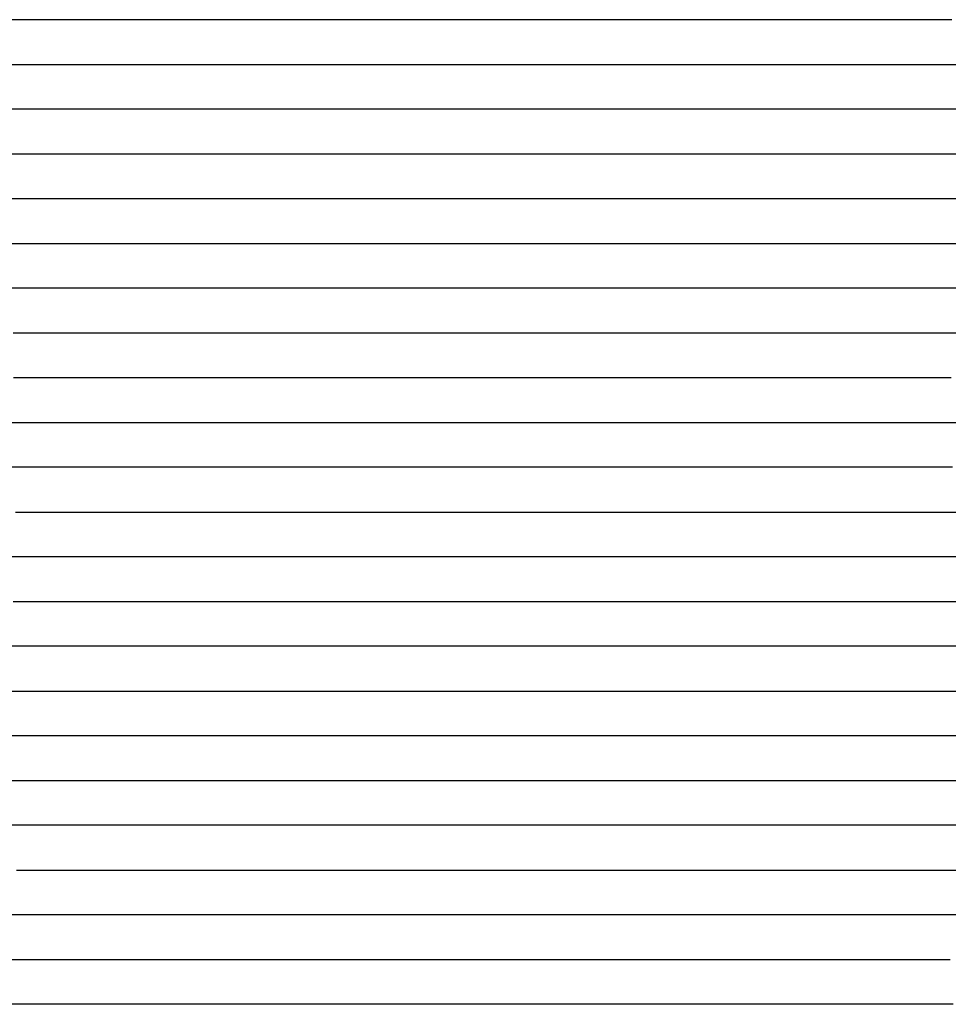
# Model space of a CAD drawing. Extents: x -4 to 4.3, y -2 to 2.5.
# Tile 79 of 108: x 2.74 to 3, y -1.16 to -0.89. Entities that reach past the tile are written whole.
import ezdxf

# ---------------------------------------------------------------- set-up
doc = ezdxf.new("R2010")
doc.units = 0

msp = doc.modelspace()

# ---------------------------------------------------------------- linework, layer by layer
at = {"layer": 'Default', "color": 72, "linetype": 'CONTINUOUS'}
for p, q in [((2.748982, -0.88746, -0.123453), (2.739421, -0.88746, -0.111933)), ((2.762615, -0.88746, -0.14157), (2.748982, -0.88746, -0.123453)), ((2.764562, -0.88746, -0.144646), (2.762615, -0.88746, -0.14157)), ((2.780015, -0.88746, -0.145826), (2.764562, -0.88746, -0.144646)), ((2.795633, -0.88746, -0.143491), (2.780015, -0.88746, -0.145826)), ((2.810864, -0.88746, -0.143949), (2.795633, -0.88746, -0.143491)), ((2.825087, -0.88746, -0.147208), (2.810864, -0.88746, -0.143949)), ((2.838504, -0.88746, -0.153309), (2.825087, -0.88746, -0.147208)), ((2.841816, -0.88746, -0.155286), (2.838504, -0.88746, -0.153309)), ((2.845128, -0.88746, -0.157428), (2.841816, -0.88746, -0.155286)), ((2.851751, -0.88746, -0.152935), (2.845128, -0.88746, -0.157428)), ((2.865908, -0.88746, -0.14408), (2.851751, -0.88746, -0.152935)), ((2.880874, -0.88746, -0.13709), (2.865908, -0.88746, -0.14408)), ((2.89643, -0.88746, -0.132421), (2.880874, -0.88746, -0.13709)), ((2.911889, -0.88746, -0.130971), (2.89643, -0.88746, -0.132421)), ((2.927444, -0.88746, -0.128685), (2.911889, -0.88746, -0.130971)), ((2.943067, -0.88746, -0.1272), (2.927444, -0.88746, -0.128685)), ((2.974299, -0.88746, -0.126464), (2.943067, -0.88746, -0.1272)), ((2.989855, -0.88746, -0.12706), (2.974299, -0.88746, -0.126464)), ((3.005279, -0.88746, -0.128514), (2.989855, -0.88746, -0.12706)), ((2.739681, -0.89996, -0.106822), (2.750607, -0.89996, -0.119032)), ((2.750607, -0.89996, -0.119032), (2.761026, -0.89996, -0.132267)), ((2.761026, -0.89996, -0.132267), (2.770691, -0.89996, -0.146326)), ((2.770691, -0.89996, -0.146326), (2.775117, -0.89996, -0.148832)), ((2.775117, -0.89996, -0.148832), (2.779543, -0.89996, -0.14709)), ((2.779543, -0.89996, -0.14709), (2.794082, -0.89996, -0.142759)), ((2.794082, -0.89996, -0.142759), (2.809057, -0.89996, -0.141452)), ((2.809057, -0.89996, -0.141452), (2.824622, -0.89996, -0.142714)), ((2.824622, -0.89996, -0.142714), (2.840196, -0.89996, -0.148265)), ((2.840196, -0.89996, -0.148265), (2.854914, -0.89996, -0.155718)), ((2.854914, -0.89996, -0.155718), (2.861884, -0.89996, -0.153817)), ((2.861884, -0.89996, -0.153817), (2.868854, -0.89996, -0.149507)), ((2.868854, -0.89996, -0.149507), (2.882143, -0.89996, -0.142788)), ((2.882143, -0.89996, -0.142788), (2.896087, -0.89996, -0.137249)), ((2.896087, -0.89996, -0.137249), (2.925809, -0.89996, -0.130155)), ((2.925809, -0.89996, -0.130155), (2.941005, -0.89996, -0.127171)), ((2.941005, -0.89996, -0.127171), (2.987398, -0.89996, -0.122196)), ((2.987398, -0.89996, -0.122196), (3.018553, -0.89996, -0.123917)), ((2.749014, -0.91246, -0.111293), (2.738885, -0.91246, -0.100653)), ((2.758366, -0.91246, -0.122277), (2.749014, -0.91246, -0.111293)), ((2.770079, -0.91246, -0.137642), (2.758366, -0.91246, -0.122277)), ((2.772032, -0.91246, -0.140564), (2.770079, -0.91246, -0.137642)), ((2.773984, -0.91246, -0.143922), (2.772032, -0.91246, -0.140564)), ((2.789136, -0.91246, -0.143472), (2.773984, -0.91246, -0.143922)), ((2.804761, -0.91246, -0.13954), (2.789136, -0.91246, -0.143472)), ((2.820106, -0.91246, -0.13964), (2.804761, -0.91246, -0.13954)), ((2.835254, -0.91246, -0.142545), (2.820106, -0.91246, -0.13964)), ((2.849639, -0.91246, -0.146182), (2.835254, -0.91246, -0.142545)), ((2.863603, -0.91246, -0.152107), (2.849639, -0.91246, -0.146182)), ((2.867088, -0.91246, -0.153856), (2.863603, -0.91246, -0.152107)), ((2.870574, -0.91246, -0.155955), (2.867088, -0.91246, -0.153856)), ((2.877544, -0.91246, -0.15345), (2.870574, -0.91246, -0.155955)), ((2.891921, -0.91246, -0.146173), (2.877544, -0.91246, -0.15345)), ((2.906722, -0.91246, -0.139873), (2.891921, -0.91246, -0.146173)), ((2.936916, -0.91246, -0.13011), (2.906722, -0.91246, -0.139873)), ((2.98308, -0.91246, -0.12043), (2.936916, -0.91246, -0.13011)), ((2.998703, -0.91246, -0.118917), (2.98308, -0.91246, -0.12043)), ((3.014224, -0.91246, -0.118648), (2.998703, -0.91246, -0.118917)), ((2.736274, -0.92496, -0.093272), (2.747854, -0.92496, -0.104776)), ((2.747854, -0.92496, -0.104776), (2.758939, -0.92496, -0.116953)), ((2.758939, -0.92496, -0.116953), (2.769458, -0.92496, -0.130066)), ((2.769458, -0.92496, -0.130066), (2.779234, -0.92496, -0.143883)), ((2.779234, -0.92496, -0.143883), (2.783747, -0.92496, -0.146223)), ((2.783747, -0.92496, -0.146223), (2.788259, -0.92496, -0.144135)), ((2.788259, -0.92496, -0.144135), (2.80244, -0.92496, -0.140145)), ((2.80244, -0.92496, -0.140145), (2.817481, -0.92496, -0.1393)), ((2.817481, -0.92496, -0.1393), (2.833081, -0.92496, -0.139586)), ((2.833081, -0.92496, -0.139586), (2.848704, -0.92496, -0.141271)), ((2.848704, -0.92496, -0.141271), (2.864238, -0.92496, -0.144505)), ((2.864238, -0.92496, -0.144505), (2.879536, -0.92496, -0.150132)), ((2.879536, -0.92496, -0.150132), (2.8942, -0.92496, -0.154081)), ((2.8942, -0.92496, -0.154081), (2.923149, -0.92496, -0.140073)), ((2.923149, -0.92496, -0.140073), (2.952095, -0.92496, -0.130168)), ((2.952095, -0.92496, -0.130168), (2.981847, -0.92496, -0.120365)), ((2.981847, -0.92496, -0.120365), (2.996619, -0.92496, -0.117083)), ((2.996619, -0.92496, -0.117083), (3.011872, -0.92496, -0.115167)), ((2.751745, -0.93746, -0.103332), (2.741214, -0.93746, -0.092912)), ((2.761684, -0.93746, -0.114226), (2.751745, -0.93746, -0.103332)), ((2.771144, -0.93746, -0.125702), (2.761684, -0.93746, -0.114226)), ((2.778729, -0.93746, -0.135672), (2.771144, -0.93746, -0.125702)), ((2.782522, -0.93746, -0.141644), (2.778729, -0.93746, -0.135672)), ((2.786314, -0.93746, -0.146968), (2.782522, -0.93746, -0.141644)), ((2.817091, -0.93746, -0.139873), (2.786314, -0.93746, -0.146968)), ((2.832708, -0.93746, -0.137881), (2.817091, -0.93746, -0.139873)), ((2.848322, -0.93746, -0.137385), (2.832708, -0.93746, -0.137881)), ((2.863642, -0.93746, -0.137947), (2.848322, -0.93746, -0.137385)), ((2.87829, -0.93746, -0.140885), (2.863642, -0.93746, -0.137947)), ((2.892617, -0.93746, -0.146207), (2.87829, -0.93746, -0.140885)), ((2.907704, -0.93746, -0.152775), (2.892617, -0.93746, -0.146207)), ((2.921926, -0.93746, -0.148942), (2.907704, -0.93746, -0.152775)), ((2.979094, -0.93746, -0.122645), (2.921926, -0.93746, -0.148942)), ((2.994379, -0.93746, -0.116846), (2.979094, -0.93746, -0.122645)), ((3.010003, -0.93746, -0.113534), (2.994379, -0.93746, -0.116846)), ((2.74164, -0.94996, -0.088869), (2.753524, -0.94996, -0.100184)), ((2.753524, -0.94996, -0.100184), (2.764841, -0.94996, -0.111985)), ((2.764841, -0.94996, -0.111985), (2.775656, -0.94996, -0.124796)), ((2.775656, -0.94996, -0.124796), (2.785735, -0.94996, -0.137751)), ((2.785735, -0.94996, -0.137751), (2.795329, -0.94996, -0.148739)), ((2.795329, -0.94996, -0.148739), (2.797899, -0.94996, -0.147279)), ((2.797899, -0.94996, -0.147279), (2.800468, -0.94996, -0.145976)), ((2.800468, -0.94996, -0.145976), (2.805607, -0.94996, -0.1438)), ((2.805607, -0.94996, -0.1438), (2.819994, -0.94996, -0.138962)), ((2.819994, -0.94996, -0.138962), (2.834805, -0.94996, -0.135945)), ((2.834805, -0.94996, -0.135945), (2.850115, -0.94996, -0.134039)), ((2.850115, -0.94996, -0.134039), (2.86562, -0.94996, -0.133306)), ((2.86562, -0.94996, -0.133306), (2.881228, -0.94996, -0.134904)), ((2.881228, -0.94996, -0.134904), (2.896772, -0.94996, -0.139676)), ((2.896772, -0.94996, -0.139676), (2.911709, -0.94996, -0.144867)), ((2.911709, -0.94996, -0.144867), (2.926467, -0.94996, -0.151144)), ((2.926467, -0.94996, -0.151144), (2.933657, -0.94996, -0.152357)), ((2.933657, -0.94996, -0.152357), (2.967215, -0.94996, -0.13105)), ((2.967215, -0.94996, -0.13105), (2.980344, -0.94996, -0.12372)), ((2.980344, -0.94996, -0.12372), (2.993987, -0.94996, -0.117525)), ((2.993987, -0.94996, -0.117525), (3.008214, -0.94996, -0.114244)), ((2.763759, -0.96246, -0.104394), (2.741304, -0.96246, -0.084129)), ((2.774293, -0.96246, -0.114959), (2.763759, -0.96246, -0.104394)), ((2.784211, -0.96246, -0.125824), (2.774293, -0.96246, -0.114959)), ((2.793664, -0.96246, -0.137332), (2.784211, -0.96246, -0.125824)), ((2.797261, -0.96246, -0.142065), (2.793664, -0.96246, -0.137332)), ((2.799059, -0.96246, -0.144903), (2.797261, -0.96246, -0.142065)), ((2.800858, -0.96246, -0.147451), (2.799059, -0.96246, -0.144903)), ((2.808051, -0.96246, -0.145142), (2.800858, -0.96246, -0.147451)), ((2.823118, -0.96246, -0.138758), (2.808051, -0.96246, -0.145142)), ((2.838431, -0.96246, -0.134552), (2.823118, -0.96246, -0.138758)), ((2.853962, -0.96246, -0.1314), (2.838431, -0.96246, -0.134552)), ((2.869533, -0.96246, -0.129683), (2.853962, -0.96246, -0.1314)), ((2.884852, -0.96246, -0.130963), (2.869533, -0.96246, -0.129683)), ((2.900003, -0.96246, -0.134002), (2.884852, -0.96246, -0.130963)), ((2.914685, -0.96246, -0.137707), (2.900003, -0.96246, -0.134002)), ((2.930087, -0.96246, -0.143314), (2.914685, -0.96246, -0.137707)), ((2.93703, -0.96246, -0.144499), (2.930087, -0.96246, -0.143314)), ((2.943974, -0.96246, -0.144551), (2.93703, -0.96246, -0.144499)), ((2.957357, -0.96246, -0.137648), (2.943974, -0.96246, -0.144551)), ((2.971401, -0.96246, -0.129185), (2.957357, -0.96246, -0.137648)), ((2.986329, -0.96246, -0.121906), (2.971401, -0.96246, -0.129185)), ((3.001752, -0.96246, -0.117139), (2.986329, -0.96246, -0.121906)), ((3.017374, -0.96246, -0.1146), (3.001752, -0.96246, -0.117139)), ((2.742911, -0.97496, -0.0791), (2.756731, -0.97496, -0.089562)), ((2.756731, -0.97496, -0.089562), (2.769189, -0.97496, -0.100906)), ((2.769189, -0.97496, -0.100906), (2.79166, -0.97496, -0.124703)), ((2.79166, -0.97496, -0.124703), (2.80219, -0.97496, -0.137704)), ((2.80219, -0.97496, -0.137704), (2.812025, -0.97496, -0.146845)), ((2.812025, -0.97496, -0.146845), (2.823469, -0.97496, -0.140683)), ((2.823469, -0.97496, -0.140683), (2.837223, -0.97496, -0.135311)), ((2.837223, -0.97496, -0.135311), (2.851777, -0.97496, -0.131279)), ((2.851777, -0.97496, -0.131279), (2.866835, -0.97496, -0.128081)), ((2.866835, -0.97496, -0.128081), (2.882119, -0.97496, -0.127916)), ((2.882119, -0.97496, -0.127916), (2.897743, -0.97496, -0.128848)), ((2.897743, -0.97496, -0.128848), (2.91334, -0.97496, -0.130583)), ((2.91334, -0.97496, -0.130583), (2.928869, -0.97496, -0.13442)), ((2.928869, -0.97496, -0.13442), (2.944038, -0.97496, -0.135604)), ((2.944038, -0.97496, -0.135604), (2.959616, -0.97496, -0.136246)), ((2.959616, -0.97496, -0.136246), (2.975228, -0.97496, -0.128767)), ((2.975228, -0.97496, -0.128767), (2.989265, -0.97496, -0.12391)), ((2.989265, -0.97496, -0.12391), (3.019386, -0.97496, -0.118651)), ((2.75569, -0.98746, -0.081355), (2.743047, -0.98746, -0.074639)), ((2.766993, -0.98746, -0.089563), (2.75569, -0.98746, -0.081355)), ((2.777796, -0.98746, -0.099874), (2.766993, -0.98746, -0.089563)), ((2.79809, -0.98746, -0.121782), (2.777796, -0.98746, -0.099874)), ((2.807365, -0.98746, -0.133172), (2.79809, -0.98746, -0.121782)), ((2.817612, -0.98746, -0.147189), (2.807365, -0.98746, -0.133172)), ((2.821027, -0.98746, -0.146435), (2.817612, -0.98746, -0.147189)), ((2.835588, -0.98746, -0.138353), (2.821027, -0.98746, -0.146435)), ((2.850747, -0.98746, -0.132453), (2.835588, -0.98746, -0.138353)), ((2.866308, -0.98746, -0.128565), (2.850747, -0.98746, -0.132453)), ((2.897474, -0.98746, -0.125723), (2.866308, -0.98746, -0.128565)), ((2.944034, -0.98746, -0.127942), (2.897474, -0.98746, -0.125723)), ((2.95911, -0.98746, -0.130832), (2.944034, -0.98746, -0.127942)), ((2.96667, -0.98746, -0.132891), (2.95911, -0.98746, -0.130832)), ((2.97423, -0.98746, -0.132471), (2.96667, -0.98746, -0.132891)), ((2.989782, -0.98746, -0.128418), (2.97423, -0.98746, -0.132471)), ((3.005083, -0.98746, -0.126929), (2.989782, -0.98746, -0.128418)), ((2.730232, -0.99996, -0.068266), (2.745676, -0.99996, -0.072625)), ((2.745676, -0.99996, -0.072625), (2.760714, -0.99996, -0.079124)), ((2.760714, -0.99996, -0.079124), (2.775057, -0.99996, -0.088004)), ((2.775057, -0.99996, -0.088004), (2.788342, -0.99996, -0.10018)), ((2.788342, -0.99996, -0.10018), (2.799861, -0.99996, -0.112381)), ((2.799861, -0.99996, -0.112381), (2.810587, -0.99996, -0.125154)), ((2.810587, -0.99996, -0.125154), (2.820635, -0.99996, -0.138533)), ((2.820635, -0.99996, -0.138533), (2.830019, -0.99996, -0.14633)), ((2.830019, -0.99996, -0.14633), (2.833023, -0.99996, -0.144253)), ((2.833023, -0.99996, -0.144253), (2.836027, -0.99996, -0.142438)), ((2.836027, -0.99996, -0.142438), (2.842036, -0.99996, -0.139491)), ((2.842036, -0.99996, -0.139491), (2.856065, -0.99996, -0.133681)), ((2.856065, -0.99996, -0.133681), (2.870501, -0.99996, -0.12959)), ((2.870501, -0.99996, -0.12959), (2.885534, -0.99996, -0.126544)), ((2.885534, -0.99996, -0.126544), (2.900848, -0.99996, -0.124281)), ((2.900848, -0.99996, -0.124281), (2.931899, -0.99996, -0.122664)), ((2.931899, -0.99996, -0.122664), (2.947511, -0.99996, -0.123705)), ((2.947511, -0.99996, -0.123705), (2.963101, -0.99996, -0.127852)), ((2.963101, -0.99996, -0.127852), (2.978201, -0.99996, -0.135012)), ((2.978201, -0.99996, -0.135012), (2.98526, -0.99996, -0.135284)), ((2.98526, -0.99996, -0.135284), (3.007908, -0.99996, -0.13338)), ((2.747376, -1.01246, -0.071336), (2.732466, -1.01246, -0.068504)), ((2.76163, -1.01246, -0.075803), (2.747376, -1.01246, -0.071336)), ((2.774958, -1.01246, -0.081786), (2.76163, -1.01246, -0.075803)), ((2.786914, -1.01246, -0.089101), (2.774958, -1.01246, -0.081786)), ((2.797647, -1.01246, -0.098133), (2.786914, -1.01246, -0.089101)), ((2.818811, -1.01246, -0.120221), (2.797647, -1.01246, -0.098133)), ((2.835952, -1.01246, -0.139946), (2.818811, -1.01246, -0.120221)), ((2.839415, -1.01246, -0.144781), (2.835952, -1.01246, -0.139946)), ((2.842877, -1.01246, -0.14565), (2.839415, -1.01246, -0.144781)), ((2.857526, -1.01246, -0.138002), (2.842877, -1.01246, -0.14565)), ((2.887743, -1.01246, -0.127264), (2.857526, -1.01246, -0.138002)), ((2.902976, -1.01246, -0.124799), (2.887743, -1.01246, -0.127264)), ((2.918597, -1.01246, -0.121232), (2.902976, -1.01246, -0.124799)), ((2.934169, -1.01246, -0.120896), (2.918597, -1.01246, -0.121232)), ((2.949248, -1.01246, -0.122137), (2.934169, -1.01246, -0.120896)), ((2.962976, -1.01246, -0.125866), (2.949248, -1.01246, -0.122137)), ((2.975948, -1.01246, -0.132917), (2.962976, -1.01246, -0.125866)), ((2.983619, -1.01246, -0.138068), (2.975948, -1.01246, -0.132917)), ((2.99129, -1.01246, -0.142715), (2.983619, -1.01246, -0.138068)), ((2.998393, -1.01246, -0.144086), (2.99129, -1.01246, -0.142715)), ((3.005495, -1.01246, -0.141927), (2.998393, -1.01246, -0.144086)), ((2.743622, -1.02496, -0.070197), (2.759228, -1.02496, -0.072869)), ((2.759228, -1.02496, -0.072869), (2.774629, -1.02496, -0.077521)), ((2.774629, -1.02496, -0.077521), (2.789586, -1.02496, -0.084362)), ((2.789586, -1.02496, -0.084362), (2.816644, -1.02496, -0.102732)), ((2.816644, -1.02496, -0.102732), (2.829658, -1.02496, -0.114252)), ((2.829658, -1.02496, -0.114252), (2.841358, -1.02496, -0.127575)), ((2.841358, -1.02496, -0.127575), (2.851668, -1.02496, -0.141012)), ((2.851668, -1.02496, -0.141012), (2.856424, -1.02496, -0.145757)), ((2.856424, -1.02496, -0.145757), (2.858802, -1.02496, -0.144358)), ((2.858802, -1.02496, -0.144358), (2.86118, -1.02496, -0.143073)), ((2.86118, -1.02496, -0.143073), (2.874927, -1.02496, -0.136331)), ((2.874927, -1.02496, -0.136331), (2.888956, -1.02496, -0.13044)), ((2.888956, -1.02496, -0.13044), (2.903362, -1.02496, -0.12551)), ((2.903362, -1.02496, -0.12551), (2.918145, -1.02496, -0.122023)), ((2.918145, -1.02496, -0.122023), (2.933353, -1.02496, -0.12063)), ((2.933353, -1.02496, -0.12063), (2.948913, -1.02496, -0.121186)), ((2.948913, -1.02496, -0.121186), (2.964528, -1.02496, -0.124743)), ((2.964528, -1.02496, -0.124743), (2.979763, -1.02496, -0.131403)), ((2.979763, -1.02496, -0.131403), (2.994079, -1.02496, -0.140753)), ((2.994079, -1.02496, -0.140753), (3.007161, -1.02496, -0.146989)), ((2.751169, -1.03746, -0.071671), (2.735662, -1.03746, -0.071596)), ((2.766369, -1.03746, -0.07355), (2.751169, -1.03746, -0.071671)), ((2.780508, -1.03746, -0.076915), (2.766369, -1.03746, -0.07355)), ((2.795089, -1.03746, -0.083774), (2.780508, -1.03746, -0.076915)), ((2.808778, -1.03746, -0.089046), (2.795089, -1.03746, -0.083774)), ((2.833686, -1.03746, -0.102903), (2.808778, -1.03746, -0.089046)), ((2.854239, -1.03746, -0.122866), (2.833686, -1.03746, -0.102903)), ((2.86473, -1.03746, -0.136688), (2.854239, -1.03746, -0.122866)), ((2.868227, -1.03746, -0.140547), (2.86473, -1.03746, -0.136688)), ((2.869975, -1.03746, -0.142886), (2.868227, -1.03746, -0.140547)), ((2.871724, -1.03746, -0.144615), (2.869975, -1.03746, -0.142886)), ((2.878717, -1.03746, -0.140813), (2.871724, -1.03746, -0.144615)), ((2.893149, -1.03746, -0.133625), (2.878717, -1.03746, -0.140813)), ((2.908155, -1.03746, -0.127401), (2.893149, -1.03746, -0.133625)), ((2.923633, -1.03746, -0.122908), (2.908155, -1.03746, -0.127401)), ((2.939244, -1.03746, -0.120755), (2.923633, -1.03746, -0.122908)), ((2.954544, -1.03746, -0.121412), (2.939244, -1.03746, -0.120755)), ((2.969653, -1.03746, -0.124542), (2.954544, -1.03746, -0.121412)), ((2.983457, -1.03746, -0.128182), (2.969653, -1.03746, -0.124542)), ((2.995547, -1.03746, -0.134594), (2.983457, -1.03746, -0.128182)), ((3.006611, -1.03746, -0.143651), (2.995547, -1.03746, -0.134594)), ((2.74294, -1.04996, -0.073738), (2.758444, -1.04996, -0.072938)), ((2.758444, -1.04996, -0.072938), (2.774048, -1.04996, -0.074677)), ((2.774048, -1.04996, -0.074677), (2.789577, -1.04996, -0.079276)), ((2.789577, -1.04996, -0.079276), (2.804559, -1.04996, -0.082233)), ((2.804559, -1.04996, -0.082233), (2.819888, -1.04996, -0.088221)), ((2.819888, -1.04996, -0.088221), (2.834442, -1.04996, -0.094574)), ((2.834442, -1.04996, -0.094574), (2.848762, -1.04996, -0.103968)), ((2.848762, -1.04996, -0.103968), (2.861827, -1.04996, -0.1141)), ((2.861827, -1.04996, -0.1141), (2.874174, -1.04996, -0.125637)), ((2.874174, -1.04996, -0.125637), (2.891657, -1.04996, -0.139865)), ((2.891657, -1.04996, -0.139865), (2.897724, -1.04996, -0.136528)), ((2.897724, -1.04996, -0.136528), (2.911406, -1.04996, -0.130386)), ((2.911406, -1.04996, -0.130386), (2.92566, -1.04996, -0.125286)), ((2.92566, -1.04996, -0.125286), (2.940372, -1.04996, -0.12241)), ((2.940372, -1.04996, -0.12241), (2.955707, -1.04996, -0.12091)), ((2.955707, -1.04996, -0.12091), (2.971257, -1.04996, -0.121455)), ((2.971257, -1.04996, -0.121455), (2.986873, -1.04996, -0.125878)), ((2.986873, -1.04996, -0.125878), (3.001906, -1.04996, -0.13355)), ((3.001906, -1.04996, -0.13355), (3.015824, -1.04996, -0.144982)), ((2.755651, -1.06246, -0.075315), (2.740037, -1.06246, -0.077599)), ((2.771131, -1.06246, -0.075884), (2.755651, -1.06246, -0.075315)), ((2.78671, -1.06246, -0.078021), (2.771131, -1.06246, -0.075884)), ((2.801763, -1.06246, -0.079184), (2.78671, -1.06246, -0.078021)), ((2.816597, -1.06246, -0.083312), (2.801763, -1.06246, -0.079184)), ((2.830582, -1.06246, -0.087938), (2.816597, -1.06246, -0.083312)), ((2.844162, -1.06246, -0.094707), (2.830582, -1.06246, -0.087938)), ((2.857431, -1.06246, -0.102257), (2.844162, -1.06246, -0.094707)), ((2.883452, -1.06246, -0.11863), (2.857431, -1.06246, -0.102257)), ((2.895927, -1.06246, -0.127277), (2.883452, -1.06246, -0.11863)), ((2.903016, -1.06246, -0.132623), (2.895927, -1.06246, -0.127277)), ((2.90656, -1.06246, -0.136269), (2.903016, -1.06246, -0.132623)), ((2.910105, -1.06246, -0.1355), (2.90656, -1.06246, -0.136269)), ((2.924885, -1.06246, -0.128652), (2.910105, -1.06246, -0.1355)), ((2.940225, -1.06246, -0.123392), (2.924885, -1.06246, -0.128652)), ((2.955848, -1.06246, -0.120368), (2.940225, -1.06246, -0.123392)), ((2.971075, -1.06246, -0.120627), (2.955848, -1.06246, -0.120368)), ((2.98563, -1.06246, -0.123974), (2.971075, -1.06246, -0.120627)), ((2.999218, -1.06246, -0.12928), (2.98563, -1.06246, -0.123974)), ((3.011518, -1.06246, -0.136262), (2.999218, -1.06246, -0.12928)), ((2.735454, -1.07496, -0.084066), (2.749976, -1.07496, -0.081144)), ((2.749976, -1.07496, -0.081144), (2.765294, -1.07496, -0.079109)), ((2.765294, -1.07496, -0.079109), (2.796404, -1.07496, -0.078557)), ((2.796404, -1.07496, -0.078557), (2.812027, -1.07496, -0.081251)), ((2.812027, -1.07496, -0.081251), (2.827425, -1.07496, -0.08515)), ((2.827425, -1.07496, -0.08515), (2.842572, -1.07496, -0.090884)), ((2.842572, -1.07496, -0.090884), (2.871548, -1.07496, -0.103666)), ((2.871548, -1.07496, -0.103666), (2.885775, -1.07496, -0.111968)), ((2.885775, -1.07496, -0.111968), (2.89927, -1.07496, -0.118661)), ((2.89927, -1.07496, -0.118661), (2.919336, -1.07496, -0.134867)), ((2.919336, -1.07496, -0.134867), (2.92237, -1.07496, -0.133393)), ((2.92237, -1.07496, -0.133393), (2.939813, -1.07496, -0.12612)), ((2.939813, -1.07496, -0.12612), (2.954237, -1.07496, -0.122312)), ((2.954237, -1.07496, -0.122312), (2.969345, -1.07496, -0.12144)), ((2.969345, -1.07496, -0.12144), (2.984944, -1.07496, -0.123024)), ((2.984944, -1.07496, -0.123024), (3.000489, -1.07496, -0.127009)), ((3.000489, -1.07496, -0.127009), (3.015624, -1.07496, -0.134127)), ((2.74809, -1.08746, -0.088849), (2.732887, -1.08746, -0.093291)), ((2.77898, -1.08746, -0.081894), (2.74809, -1.08746, -0.088849)), ((2.794567, -1.08746, -0.081177), (2.77898, -1.08746, -0.081894)), ((2.809838, -1.08746, -0.082246), (2.794567, -1.08746, -0.081177)), ((2.824921, -1.08746, -0.085513), (2.809838, -1.08746, -0.082246)), ((2.839813, -1.08746, -0.089538), (2.824921, -1.08746, -0.085513)), ((2.868732, -1.08746, -0.098965), (2.839813, -1.08746, -0.089538)), ((2.883159, -1.08746, -0.105848), (2.868732, -1.08746, -0.098965)), ((2.896894, -1.08746, -0.111563), (2.883159, -1.08746, -0.105848)), ((2.904432, -1.08746, -0.11565), (2.896894, -1.08746, -0.111563)), ((2.91197, -1.08746, -0.121349), (2.904432, -1.08746, -0.11565)), ((2.927594, -1.08746, -0.125607), (2.91197, -1.08746, -0.121349)), ((2.943119, -1.08746, -0.12546), (2.927594, -1.08746, -0.125607)), ((2.974271, -1.08746, -0.122349), (2.943119, -1.08746, -0.12546)), ((2.989466, -1.08746, -0.123439), (2.974271, -1.08746, -0.122349)), ((3.003758, -1.08746, -0.126864), (2.989466, -1.08746, -0.123439)), ((3.016333, -1.08746, -0.13242), (3.003758, -1.08746, -0.126864)), ((2.729794, -1.09996, -0.103514), (2.775112, -1.09996, -0.088693)), ((2.775112, -1.09996, -0.088693), (2.789942, -1.09996, -0.086732)), ((2.789942, -1.09996, -0.086732), (2.805432, -1.09996, -0.085923)), ((2.805432, -1.09996, -0.085923), (2.821036, -1.09996, -0.088347)), ((2.821036, -1.09996, -0.088347), (2.836476, -1.09996, -0.090087)), ((2.836476, -1.09996, -0.090087), (2.867119, -1.09996, -0.097617)), ((2.867119, -1.09996, -0.097617), (2.882348, -1.09996, -0.104375)), ((2.882348, -1.09996, -0.104375), (2.89663, -1.09996, -0.108865)), ((2.89663, -1.09996, -0.108865), (2.911536, -1.09996, -0.117876)), ((2.911536, -1.09996, -0.117876), (2.914879, -1.09996, -0.117023)), ((2.914879, -1.09996, -0.117023), (2.918222, -1.09996, -0.115946)), ((2.918222, -1.09996, -0.115946), (2.924907, -1.09996, -0.114515)), ((2.924907, -1.09996, -0.114515), (2.940186, -1.09996, -0.113978)), ((2.940186, -1.09996, -0.113978), (2.955801, -1.09996, -0.116509)), ((2.955801, -1.09996, -0.116509), (2.963513, -1.09996, -0.119733)), ((2.963513, -1.09996, -0.119733), (2.971225, -1.09996, -0.124632)), ((2.971225, -1.09996, -0.124632), (2.977819, -1.09996, -0.124517)), ((2.977819, -1.09996, -0.124517), (2.984414, -1.09996, -0.124671)), ((2.984414, -1.09996, -0.124671), (3.000034, -1.09996, -0.126537)), ((3.000034, -1.09996, -0.126537), (3.015549, -1.09996, -0.132778)), ((2.746123, -1.11246, -0.104942), (2.738779, -1.11246, -0.104219)), ((2.753467, -1.11246, -0.104938), (2.746123, -1.11246, -0.104942)), ((2.768705, -1.11246, -0.099407), (2.753467, -1.11246, -0.104938)), ((2.784125, -1.11246, -0.095914), (2.768705, -1.11246, -0.099407)), ((2.799744, -1.11246, -0.093354), (2.784125, -1.11246, -0.095914)), ((2.83069, -1.11246, -0.092804), (2.799744, -1.11246, -0.093354)), ((2.846174, -1.11246, -0.095905), (2.83069, -1.11246, -0.092804)), ((2.861007, -1.11246, -0.097911), (2.846174, -1.11246, -0.095905)), ((2.876084, -1.11246, -0.1029), (2.861007, -1.11246, -0.097911)), ((2.890658, -1.11246, -0.106868), (2.876084, -1.11246, -0.1029)), ((2.898357, -1.11246, -0.109843), (2.890658, -1.11246, -0.106868)), ((2.906056, -1.11246, -0.111017), (2.898357, -1.11246, -0.109843)), ((2.921653, -1.11246, -0.108326), (2.906056, -1.11246, -0.111017)), ((2.937226, -1.11246, -0.107397), (2.921653, -1.11246, -0.108326)), ((2.951941, -1.11246, -0.108609), (2.937226, -1.11246, -0.107397)), ((2.980518, -1.11246, -0.119233), (2.951941, -1.11246, -0.108609)), ((2.988179, -1.11246, -0.123022), (2.980518, -1.11246, -0.119233)), ((2.995841, -1.11246, -0.128748), (2.988179, -1.11246, -0.123022)), ((3.010184, -1.11246, -0.131609), (2.995841, -1.11246, -0.128748)), ((2.743878, -1.12496, -0.103067), (2.790742, -1.12496, -0.103881)), ((2.790742, -1.12496, -0.103881), (2.806367, -1.12496, -0.102102)), ((2.806367, -1.12496, -0.102102), (2.821892, -1.12496, -0.099402)), ((2.821892, -1.12496, -0.099402), (2.852892, -1.12496, -0.101409)), ((2.852892, -1.12496, -0.101409), (2.883782, -1.12496, -0.107969)), ((2.883782, -1.12496, -0.107969), (2.891408, -1.12496, -0.106608)), ((2.891408, -1.12496, -0.106608), (2.899034, -1.12496, -0.105704)), ((2.899034, -1.12496, -0.105704), (2.91455, -1.12496, -0.10568)), ((2.91455, -1.12496, -0.10568), (2.930175, -1.12496, -0.103905)), ((2.930175, -1.12496, -0.103905), (2.9457, -1.12496, -0.104146)), ((2.9457, -1.12496, -0.104146), (2.976646, -1.12496, -0.110205)), ((2.976646, -1.12496, -0.110205), (2.991991, -1.12496, -0.116664)), ((2.991991, -1.12496, -0.116664), (3.019137, -1.12496, -0.135594)), ((2.859047, -1.13746, -0.103263), (2.468443, -1.13746, -0.103)), ((2.890257, -1.13746, -0.1044), (2.859047, -1.13746, -0.103263)), ((2.905882, -1.13746, -0.103339), (2.890257, -1.13746, -0.1044)), ((2.937122, -1.13746, -0.103), (2.905882, -1.13746, -0.103339)), ((2.952704, -1.13746, -0.103462), (2.937122, -1.13746, -0.103)), ((2.967972, -1.13746, -0.104603), (2.952704, -1.13746, -0.103462)), ((2.982632, -1.13746, -0.107791), (2.967972, -1.13746, -0.104603)), ((2.997541, -1.13746, -0.113289), (2.982632, -1.13746, -0.107791)), ((3.011252, -1.13746, -0.117587), (2.997541, -1.13746, -0.113289)), ((2.411355, -1.14996, -0.103544), (2.942575, -1.14996, -0.103)), ((2.942575, -1.14996, -0.103), (2.973824, -1.14996, -0.103628)), ((2.973824, -1.14996, -0.103628), (3.004867, -1.14996, -0.10871)), ((2.974976, -1.16246, -0.103119), (2.412497, -1.16246, -0.103)), ((2.990535, -1.16246, -0.103914), (2.974976, -1.16246, -0.103119)), ((3.005643, -1.16246, -0.105306), (2.990535, -1.16246, -0.103914))]:
    msp.add_line(p, q, dxfattribs=at)

doc.saveas('drawing.dxf')
